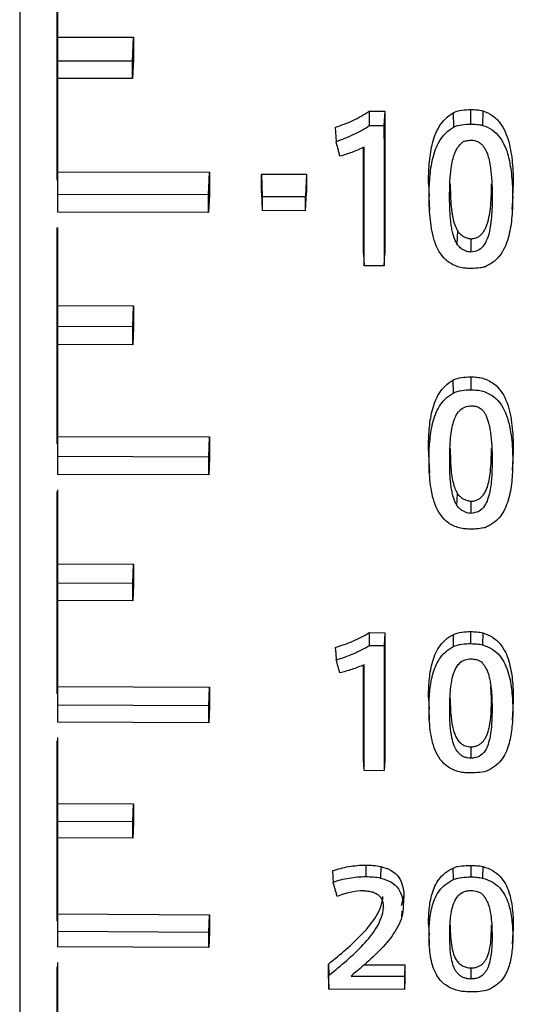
# Model space of a CAD drawing. Header units: millimetres. Extents: x -103 to 103, y 0 to 140.
# Tile 5 of 23: x -89 to -82, y 59 to 72. Entities that reach past the tile are written whole.
import ezdxf

# ---------------------------------------------------------------- set-up
doc = ezdxf.new("R2010")
doc.units = ezdxf.units.MM

msp = doc.modelspace()

# ---------------------------------------------------------------- linework, layer by layer
at = {"color": 7, "linetype": 'Continuous', "lineweight": 25}
for p, q in [((-88.209, 138.398), (-88.209, 69.806)), ((-88.2, 138.498), (-88.2, 69.62)), ((-88.2, 71.692), (-87.2, 71.691)), ((-87.213, 71.373), (-87.2, 71.691)), ((-87.2, 71.691), (-87.2, 71.399)), ((-87.213, 71.373), (-88.2, 71.374)), ((-87.2, 71.399), (-87.213, 71.146)), ((-87.213, 71.146), (-88.2, 71.147)), ((-84.099, 70.718), (-83.894, 70.718)), ((-83.894, 70.718), (-83.903, 70.527)), ((-83.894, 70.718), (-83.894, 68.84)), ((-82.992, 70.694), (-82.988, 70.505)), ((-82.759, 70.547), (-82.759, 70.738)), ((-82.602, 70.719), (-82.604, 70.529)), ((-84.544, 70.503), (-84.533, 70.317)), ((-84.096, 70.528), (-83.903, 70.527)), ((-84.173, 68.841), (-84.173, 70.239)), ((-88.2, 69.916), (-86.2, 69.913)), ((-86.213, 69.617), (-86.2, 69.913)), ((-86.2, 69.913), (-86.2, 69.623)), ((-85.518, 69.646), (-85.518, 69.888)), ((-85.518, 69.888), (-84.922, 69.887)), ((-85.518, 69.888), (-85.506, 69.592)), ((-84.922, 69.887), (-84.935, 69.591)), ((-84.922, 69.887), (-84.922, 69.645)), ((-83.317, 69.766), (-83.309, 69.592)), ((-82.2, 69.762), (-82.211, 69.596)), ((-82.2, 69.762), (-82.209, 69.588)), ((-86.213, 69.617), (-88.2, 69.62)), ((-86.2, 69.623), (-86.213, 69.384)), ((-85.518, 69.646), (-85.506, 69.407)), ((-85.506, 69.592), (-84.935, 69.591)), ((-84.935, 69.406), (-84.922, 69.645)), ((-83.312, 69.588), (-83.304, 69.412)), ((-82.213, 69.42), (-82.204, 69.596)), ((-86.213, 69.384), (-88.2, 69.387)), ((-84.935, 69.406), (-85.506, 69.407)), ((-88.2, 69.185), (-88.2, 66.17)), ((-82.935, 69.142), (-82.942, 68.969)), ((-82.759, 69.036), (-82.759, 68.86)), ((-84.173, 68.841), (-84.165, 68.681)), ((-83.902, 68.681), (-83.894, 68.84)), ((-83.902, 68.681), (-84.165, 68.681)), ((-88.2, 68.158), (-87.2, 68.156)), ((-87.212, 67.878), (-87.2, 68.156)), ((-87.2, 68.156), (-87.2, 67.87)), ((-87.212, 67.878), (-88.2, 67.88)), ((-87.2, 67.87), (-87.212, 67.642)), ((-87.212, 67.642), (-88.2, 67.644)), ((-82.996, 67.175), (-82.992, 67.006)), ((-82.759, 67.219), (-82.759, 67.049)), ((-88.2, 66.434), (-86.2, 66.428)), ((-86.211, 66.164), (-86.2, 66.428)), ((-86.2, 66.428), (-86.2, 66.149)), ((-83.31, 66.124), (-83.317, 66.282)), ((-82.2, 66.276), (-82.208, 66.151)), ((-82.2, 66.276), (-82.208, 66.118)), ((-86.211, 66.164), (-88.2, 66.17)), ((-86.2, 66.149), (-86.211, 65.929)), ((-83.313, 66.117), (-83.305, 65.956)), ((-82.211, 65.991), (-82.203, 66.151)), ((-86.211, 65.929), (-88.2, 65.935)), ((-88.2, 65.732), (-88.2, 62.899)), ((-82.942, 65.527), (-82.936, 65.684)), ((-82.759, 65.583), (-82.759, 65.423)), ((-88.2, 64.758), (-87.2, 64.754)), ((-87.211, 64.501), (-87.2, 64.754)), ((-87.2, 64.754), (-87.2, 64.485)), ((-87.211, 64.501), (-88.2, 64.505)), ((-87.2, 64.485), (-87.211, 64.271)), ((-87.211, 64.271), (-88.2, 64.275)), ((-84.099, 63.853), (-83.894, 63.852)), ((-84.099, 63.853), (-84.099, 63.684)), ((-83.894, 63.852), (-83.901, 63.683)), ((-83.894, 63.852), (-83.894, 62.182)), ((-82.994, 63.826), (-82.99, 63.669)), ((-82.759, 63.708), (-82.759, 63.867)), ((-82.602, 63.85), (-82.604, 63.692)), ((-84.099, 63.684), (-83.901, 63.683)), ((-84.173, 62.183), (-84.173, 63.425)), ((-88.2, 63.143), (-86.2, 63.135)), ((-86.211, 62.89), (-86.2, 63.135)), ((-86.2, 63.135), (-86.2, 62.877)), ((-82.487, 62.988), (-82.498, 63.145)), ((-83.317, 62.995), (-83.31, 62.846)), ((-82.2, 62.988), (-82.207, 62.839)), ((-86.211, 62.89), (-88.2, 62.899)), ((-86.2, 62.877), (-86.211, 62.668)), ((-83.313, 62.851), (-83.306, 62.7)), ((-82.211, 62.702), (-82.204, 62.853)), ((-86.211, 62.668), (-88.2, 62.676)), ((-88.2, 62.471), (-88.2, 59.919)), ((-84.166, 62.041), (-84.173, 62.183)), ((-83.894, 62.182), (-83.901, 62.04)), ((-84.166, 62.041), (-83.901, 62.04)), ((-88.2, 61.604), (-87.2, 61.599)), ((-87.211, 61.361), (-87.2, 61.599)), ((-87.2, 61.599), (-87.2, 61.355)), ((-87.211, 61.361), (-88.2, 61.366)), ((-87.2, 61.355), (-87.211, 61.149)), ((-87.211, 61.149), (-88.2, 61.154)), ((-84.143, 60.794), (-84.143, 60.642)), ((-83.945, 60.775), (-83.947, 60.623)), ((-82.759, 60.79), (-82.759, 60.638)), ((-82.601, 60.774), (-82.604, 60.623)), ((-82.988, 60.604), (-82.992, 60.755)), ((-83.642, 60.399), (-83.676, 60.263)), ((-83.642, 60.399), (-83.649, 60.253)), ((-88.2, 60.152), (-86.2, 60.141)), ((-86.211, 59.908), (-86.2, 60.141)), ((-86.2, 60.141), (-86.2, 59.912)), ((-83.669, 60.115), (-83.665, 60.19)), ((-83.317, 60.012), (-83.31, 59.867)), ((-82.2, 60.004), (-82.207, 59.859)), ((-86.211, 59.908), (-88.2, 59.919)), ((-86.2, 59.912), (-86.211, 59.708)), ((-83.314, 59.89), (-83.306, 59.743)), ((-82.21, 59.758), (-82.202, 59.905)), ((-86.211, 59.708), (-88.2, 59.719)), ((-88.2, 59.511), (-88.2, 57.325)), ((-84.635, 59.3), (-84.635, 59.491)), ((-84.635, 59.491), (-84.628, 59.344)), ((-84.169, 59.483), (-83.627, 59.48)), ((-83.627, 59.48), (-83.634, 59.33)), ((-83.627, 59.48), (-83.627, 59.294)), ((-82.759, 59.441), (-82.759, 59.294)), ((-84.635, 59.3), (-84.628, 59.16)), ((-84.337, 59.334), (-83.634, 59.33)), ((-83.627, 59.294), (-83.634, 59.155)), ((-83.634, 59.155), (-84.628, 59.16))]:
    msp.add_line(p, q, dxfattribs=at)
at = {"color": 8, "linetype": 'Continuous', "lineweight": 25}
for p, q in [((-88.209, 69.18), (-88.209, 66.336)), ((-88.209, 65.711), (-88.209, 63.047)), ((-88.209, 62.431), (-88.209, 60.056)), ((-88.209, 59.455), (-88.209, 57.462))]:
    msp.add_line(p, q, dxfattribs=at)
at = {"color": 7, "linetype": 'Continuous', "lineweight": 25, "flags": 128}
for points in [[(-84.099, 70.718), (-84.098, 70.637), (-84.096, 70.528)], [(-84.544, 63.659), (-84.538, 63.577), (-84.532, 63.495)], [(-82.759, 62.35), (-82.759, 62.274), (-82.759, 62.199)], [(-84.581, 60.718), (-84.58, 60.695), (-84.578, 60.671), (-84.577, 60.648), (-84.575, 60.608), (-84.574, 60.589), (-84.573, 60.569)]]:
    msp.add_lwpolyline(points, dxfattribs=at)
at = {"color": 7, "linetype": 'Continuous', "lineweight": 25}
for points, knots in [([(-88.7, 87.656), (-88.7, 87.537), (-88.7, 87.298), (-88.7, 86.932), (-88.7, 86.56), (-88.7, 86.181), (-88.7, 85.795), (-88.7, 85.404), (-88.7, 85.007), (-88.7, 84.604), (-88.7, 84.195), (-88.7, 83.781), (-88.7, 83.362), (-88.7, 82.939), (-88.7, 82.51), (-88.7, 82.077), (-88.7, 81.64), (-88.7, 81.033), (-88.7, 80.249), (-88.7, 79.282), (-88.7, 78.302), (-88.7, 77.305), (-88.7, 76.294), (-88.7, 75.156), (-88.7, 74.13), (-88.7, 72.76), (-88.7, 71.166), (-88.7, 69.485), (-88.7, 68.172), (-88.7, 66.889), (-88.7, 65.348), (-88.7, 63.881), (-88.7, 62.869), (-88.7, 62.327), (-88.7, 61.807), (-88.7, 61.219), (-88.7, 60.501), (-88.7, 59.807), (-88.7, 59.367), (-88.7, 59.148)], [0, 0, 0, 0, 0.015054, 0.030107, 0.045161, 0.060215, 0.075268, 0.090322, 0.105376, 0.120429, 0.135483, 0.150537, 0.16559, 0.180644, 0.195698, 0.210751, 0.225805, 0.240859, 0.27295, 0.305041, 0.337126, 0.369208, 0.401963, 0.434635, 0.478267, 0.500043, 0.56545, 0.630841, 0.662972, 0.695024, 0.759171, 0.820985, 0.851861, 0.871861, 0.882801, 0.912101, 0.941401, 0.9707, 1, 1, 1, 1]), ([(-84.544, 70.503), (-84.466, 70.53), (-84.388, 70.559), (-84.275, 70.611), (-84.239, 70.631), (-84.167, 70.671), (-84.131, 70.692), (-84.099, 70.718)], [0, 0, 0, 0, 0.5, 0.5, 0.75, 0.75, 1, 1, 1, 1]), ([(-83.317, 69.766), (-83.317, 69.851), (-83.314, 69.936), (-83.3, 70.107), (-83.288, 70.192), (-83.249, 70.358), (-83.22, 70.44), (-83.131, 70.587), (-83.067, 70.648), (-82.992, 70.694)], [0, 0, 0, 0, 0.25, 0.25, 0.5, 0.5, 0.75, 0.75, 1, 1, 1, 1]), ([(-82.992, 70.694), (-82.958, 70.715), (-82.918, 70.722), (-82.839, 70.734), (-82.799, 70.738), (-82.759, 70.738)], [0, 0, 0, 0, 0.5, 0.5, 1, 1, 1, 1]), ([(-82.759, 70.738), (-82.732, 70.737), (-82.706, 70.736), (-82.653, 70.731), (-82.627, 70.728), (-82.602, 70.719)], [0, 0, 0, 0, 0.5, 0.5, 1, 1, 1, 1]), ([(-82.602, 70.719), (-82.557, 70.704), (-82.515, 70.685), (-82.438, 70.631), (-82.404, 70.598), (-82.319, 70.488), (-82.284, 70.4), (-82.236, 70.221), (-82.223, 70.13), (-82.204, 69.946), (-82.2, 69.854), (-82.2, 69.762)], [0, 0, 0, 0, 0.125, 0.125, 0.25, 0.25, 0.5, 0.5, 0.75, 0.75, 1, 1, 1, 1]), ([(-84.533, 70.317), (-84.456, 70.344), (-84.38, 70.372), (-84.27, 70.424), (-84.234, 70.443), (-84.163, 70.482), (-84.128, 70.502), (-84.096, 70.528)], [0, 0, 0, 0, 0.5, 0.5, 0.75, 0.75, 1, 1, 1, 1]), ([(-83.309, 69.592), (-83.309, 69.676), (-83.306, 69.76), (-83.291, 69.927), (-83.28, 70.011), (-83.241, 70.174), (-83.213, 70.256), (-83.126, 70.4), (-83.062, 70.46), (-82.988, 70.505)], [0, 0, 0, 0, 0.25, 0.25, 0.5, 0.5, 0.75, 0.75, 1, 1, 1, 1]), ([(-82.988, 70.505), (-82.954, 70.525), (-82.915, 70.532), (-82.837, 70.544), (-82.798, 70.547), (-82.759, 70.547)], [0, 0, 0, 0, 0.5, 0.5, 1, 1, 1, 1]), ([(-82.759, 70.547), (-82.733, 70.547), (-82.707, 70.545), (-82.655, 70.54), (-82.629, 70.538), (-82.604, 70.529)], [0, 0, 0, 0, 0.5, 0.5, 1, 1, 1, 1]), ([(-82.604, 70.529), (-82.56, 70.515), (-82.519, 70.495), (-82.442, 70.443), (-82.409, 70.411), (-82.326, 70.302), (-82.291, 70.216), (-82.244, 70.039), (-82.231, 69.95), (-82.213, 69.769), (-82.209, 69.678), (-82.209, 69.588)], [0, 0, 0, 0, 0.125, 0.125, 0.25, 0.25, 0.5, 0.5, 0.75, 0.75, 1, 1, 1, 1]), ([(-84.484, 70.122), (-84.488, 70.14), (-84.493, 70.158), (-84.497, 70.176), (-84.502, 70.194), (-84.506, 70.212), (-84.511, 70.23), (-84.518, 70.259), (-84.526, 70.288), (-84.533, 70.317)], [0, 0, 0, 0, 0.000056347, 0.000056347, 0.000056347, 0.0001126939, 0.0001126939, 0.0001126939, 0.0002035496, 0.0002035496, 0.0002035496, 0.0002035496]), ([(-84.164, 70.244), (-84.191, 70.231), (-84.217, 70.218), (-84.245, 70.206), (-84.272, 70.195), (-84.3, 70.184), (-84.328, 70.174), (-84.379, 70.155), (-84.431, 70.138), (-84.484, 70.122)], [0, 0, 0, 0, 0.0000892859, 0.0000892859, 0.0000892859, 0.0001785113, 0.0001785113, 0.0001785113, 0.0003430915, 0.0003430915, 0.0003430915, 0.0003430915]), ([(-83.039, 69.588), (-83.038, 69.657), (-83.037, 69.783), (-83.022, 69.944), (-83.002, 70.064), (-82.977, 70.156), (-82.937, 70.24), (-82.893, 70.286), (-82.87, 70.309)], [0, 0, 0, 0, 0.270454, 0.500622, 0.639425, 0.750593, 0.875567, 1, 1, 1, 1]), ([(-82.87, 70.309), (-82.867, 70.312), (-82.857, 70.318), (-82.839, 70.323), (-82.815, 70.328), (-82.788, 70.332), (-82.768, 70.333), (-82.759, 70.334)], [0, 0, 0, 0, 0.117557, 0.282873, 0.499753, 0.75009, 1, 1, 1, 1]), ([(-82.759, 70.334), (-82.738, 70.333), (-82.7, 70.332), (-82.666, 70.315), (-82.652, 70.308)], [0, 0, 0, 0, 0.56309, 1, 1, 1, 1]), ([(-82.652, 70.308), (-82.64, 70.299), (-82.617, 70.28), (-82.588, 70.244), (-82.562, 70.202), (-82.537, 70.145), (-82.516, 70.066), (-82.495, 69.947), (-82.48, 69.785), (-82.479, 69.659), (-82.478, 69.59)], [0, 0, 0, 0, 0.056727, 0.116314, 0.180277, 0.249843, 0.359857, 0.499813, 0.726983, 1, 1, 1, 1]), ([(-83.031, 69.759), (-83.03, 69.694), (-83.028, 69.583), (-83.019, 69.454), (-83.008, 69.371), (-82.995, 69.301), (-82.976, 69.223), (-82.948, 69.167), (-82.935, 69.142)], [0, 0, 0, 0, 0.306594, 0.527393, 0.618773, 0.702723, 0.865817, 1, 1, 1, 1]), ([(-82.759, 69.036), (-82.743, 69.038), (-82.713, 69.04), (-82.669, 69.057), (-82.631, 69.083), (-82.598, 69.119), (-82.569, 69.166), (-82.541, 69.232), (-82.517, 69.324), (-82.499, 69.447), (-82.488, 69.595), (-82.487, 69.702), (-82.487, 69.76)], [0, 0, 0, 0, 0.054289, 0.106481, 0.159677, 0.216817, 0.280294, 0.351869, 0.471312, 0.618381, 0.794361, 1, 1, 1, 1]), ([(-82.759, 68.646), (-82.785, 68.646), (-82.81, 68.647), (-82.861, 68.652), (-82.887, 68.654), (-82.937, 68.669), (-82.961, 68.68), (-83.008, 68.702), (-83.031, 68.715), (-83.137, 68.791), (-83.193, 68.885), (-83.264, 69.078), (-83.281, 69.181), (-83.304, 69.385), (-83.309, 69.488), (-83.309, 69.592)], [0, 0, 0, 0, 0.0625, 0.0625, 0.125, 0.125, 0.1875, 0.1875, 0.25, 0.25, 0.5, 0.5, 0.75, 0.75, 1, 1, 1, 1]), ([(-82.942, 68.969), (-82.95, 68.983), (-82.966, 69.014), (-82.985, 69.066), (-83.002, 69.127), (-83.015, 69.196), (-83.028, 69.289), (-83.037, 69.421), (-83.038, 69.527), (-83.039, 69.588)], [0, 0, 0, 0, 0.076003, 0.163169, 0.262402, 0.374309, 0.499317, 0.707571, 1, 1, 1, 1]), ([(-82.478, 69.59), (-82.479, 69.535), (-82.48, 69.433), (-82.489, 69.291), (-82.507, 69.16), (-82.537, 69.041), (-82.59, 68.941), (-82.666, 68.873), (-82.728, 68.865), (-82.759, 68.86)], [0, 0, 0, 0, 0.192493, 0.359141, 0.50054, 0.66145, 0.789297, 0.895766, 1, 1, 1, 1]), ([(-82.209, 69.588), (-82.209, 69.501), (-82.212, 69.415), (-82.227, 69.244), (-82.239, 69.158), (-82.282, 68.993), (-82.311, 68.912), (-82.386, 68.803), (-82.415, 68.77), (-82.467, 68.728), (-82.485, 68.716), (-82.523, 68.693), (-82.544, 68.685), (-82.561, 68.67)], [0, 0, 0, 0, 0.25, 0.25, 0.5, 0.5, 0.75, 0.75, 0.875, 0.875, 0.9375, 0.9375, 1, 1, 1, 1]), ([(-82.935, 69.142), (-82.928, 69.132), (-82.914, 69.111), (-82.883, 69.084), (-82.846, 69.059), (-82.81, 69.045), (-82.779, 69.038), (-82.765, 69.037), (-82.759, 69.036)], [0, 0, 0, 0, 0.1757033, 0.3617224, 0.5636813, 0.8053188, 0.9076486, 1, 1, 1, 1]), ([(-82.759, 68.86), (-82.771, 68.862), (-82.795, 68.864), (-82.83, 68.876), (-82.87, 68.896), (-82.91, 68.926), (-82.932, 68.955), (-82.942, 68.969)], [0, 0, 0, 0, 0.1622471, 0.3275335, 0.500936, 0.7600062, 1, 1, 1, 1]), ([(-82.561, 68.67), (-82.562, 68.669), (-82.563, 68.668), (-82.564, 68.668), (-82.569, 68.666), (-82.574, 68.665), (-82.578, 68.664), (-82.598, 68.66), (-82.617, 68.657), (-82.636, 68.654), (-82.677, 68.649), (-82.718, 68.646), (-82.759, 68.646)], [0, 0, 0, 0, 0.0000039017, 0.0000039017, 0.0000039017, 0.0000185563, 0.0000185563, 0.0000185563, 0.0000768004, 0.0000768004, 0.0000768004, 0.0001991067, 0.0001991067, 0.0001991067, 0.0001991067]), ([(-83.317, 66.282), (-83.317, 66.364), (-83.314, 66.445), (-83.3, 66.608), (-83.289, 66.69), (-83.25, 66.85), (-83.222, 66.929), (-83.156, 67.035), (-83.13, 67.069), (-83.068, 67.127), (-83.033, 67.152), (-82.996, 67.175)], [0, 0, 0, 0, 0.25, 0.25, 0.5, 0.5, 0.75, 0.75, 0.875, 0.875, 1, 1, 1, 1]), ([(-82.996, 67.175), (-82.961, 67.196), (-82.921, 67.204), (-82.84, 67.216), (-82.8, 67.219), (-82.759, 67.219)], [0, 0, 0, 0, 0.5, 0.5, 1, 1, 1, 1]), ([(-82.759, 67.219), (-82.732, 67.219), (-82.706, 67.218), (-82.653, 67.212), (-82.627, 67.21), (-82.55, 67.184), (-82.501, 67.161), (-82.373, 67.065), (-82.318, 66.972), (-82.247, 66.78), (-82.229, 66.679), (-82.206, 66.478), (-82.2, 66.377), (-82.2, 66.276)], [0, 0, 0, 0, 0.0625, 0.0625, 0.125, 0.125, 0.25, 0.25, 0.5, 0.5, 0.75, 0.75, 1, 1, 1, 1]), ([(-83.31, 66.124), (-83.31, 66.204), (-83.307, 66.285), (-83.292, 66.445), (-83.282, 66.526), (-83.243, 66.684), (-83.215, 66.763), (-83.15, 66.868), (-83.125, 66.901), (-83.063, 66.959), (-83.028, 66.984), (-82.992, 67.006)], [0, 0, 0, 0, 0.25, 0.25, 0.5, 0.5, 0.75, 0.75, 0.875, 0.875, 1, 1, 1, 1]), ([(-82.992, 67.006), (-82.958, 67.027), (-82.918, 67.034), (-82.839, 67.046), (-82.799, 67.049), (-82.759, 67.049)], [0, 0, 0, 0, 0.5, 0.5, 1, 1, 1, 1]), ([(-82.759, 67.049), (-82.732, 67.049), (-82.706, 67.047), (-82.654, 67.042), (-82.628, 67.04), (-82.553, 67.014), (-82.505, 66.992), (-82.378, 66.897), (-82.324, 66.805), (-82.254, 66.615), (-82.237, 66.515), (-82.213, 66.317), (-82.208, 66.218), (-82.208, 66.118)], [0, 0, 0, 0, 0.0625, 0.0625, 0.125, 0.125, 0.25, 0.25, 0.5, 0.5, 0.75, 0.75, 1, 1, 1, 1]), ([(-83.038, 66.12), (-83.038, 66.172), (-83.037, 66.271), (-83.027, 66.41), (-83.012, 66.527), (-82.99, 66.624), (-82.959, 66.707), (-82.913, 66.777), (-82.842, 66.828), (-82.787, 66.835), (-82.759, 66.838)], [0, 0, 0, 0, 0.1890235, 0.3559534, 0.5012907, 0.6141826, 0.7097465, 0.8142299, 0.9061146, 1, 1, 1, 1]), ([(-82.759, 66.838), (-82.739, 66.837), (-82.7, 66.835), (-82.664, 66.82), (-82.647, 66.813)], [0, 0, 0, 0, 0.5219482, 1, 1, 1, 1]), ([(-82.647, 66.813), (-82.637, 66.807), (-82.616, 66.794), (-82.59, 66.764), (-82.566, 66.726), (-82.546, 66.68), (-82.528, 66.625), (-82.513, 66.561), (-82.501, 66.49), (-82.491, 66.409), (-82.484, 66.321), (-82.48, 66.223), (-82.479, 66.156), (-82.479, 66.121)], [0, 0, 0, 0, 0.045965, 0.097324, 0.15621, 0.224047, 0.30177, 0.390001, 0.489163, 0.599554, 0.721391, 0.854832, 1, 1, 1, 1]), ([(-83.031, 66.275), (-83.03, 66.231), (-83.029, 66.156), (-83.025, 66.042), (-83.015, 65.938), (-82.996, 65.837), (-82.973, 65.753), (-82.947, 65.706), (-82.936, 65.684)], [0, 0, 0, 0, 0.219882, 0.37062, 0.568394, 0.738142, 0.881241, 1, 1, 1, 1]), ([(-82.759, 65.583), (-82.742, 65.584), (-82.71, 65.587), (-82.664, 65.604), (-82.624, 65.631), (-82.59, 65.668), (-82.562, 65.714), (-82.537, 65.779), (-82.516, 65.866), (-82.5, 65.98), (-82.49, 66.12), (-82.488, 66.221), (-82.487, 66.276)], [0, 0, 0, 0, 0.05753, 0.112271, 0.167609, 0.226826, 0.292629, 0.367008, 0.481716, 0.624931, 0.797528, 1, 1, 1, 1]), ([(-82.759, 65.215), (-82.785, 65.215), (-82.811, 65.217), (-82.862, 65.221), (-82.888, 65.224), (-82.963, 65.246), (-83.012, 65.268), (-83.139, 65.357), (-83.194, 65.447), (-83.265, 65.631), (-83.282, 65.73), (-83.305, 65.925), (-83.31, 66.024), (-83.31, 66.124)], [0, 0, 0, 0, 0.0625, 0.0625, 0.125, 0.125, 0.25, 0.25, 0.5, 0.5, 0.75, 0.75, 1, 1, 1, 1]), ([(-82.942, 65.527), (-82.95, 65.541), (-82.966, 65.57), (-82.985, 65.619), (-83.001, 65.678), (-83.015, 65.744), (-83.028, 65.833), (-83.036, 65.959), (-83.038, 66.061), (-83.038, 66.12)], [0, 0, 0, 0, 0.075443, 0.162366, 0.261648, 0.373878, 0.499461, 0.707639, 1, 1, 1, 1]), ([(-82.479, 66.121), (-82.48, 66.078), (-82.48, 66.01), (-82.483, 65.908), (-82.493, 65.814), (-82.509, 65.71), (-82.533, 65.61), (-82.575, 65.517), (-82.649, 65.439), (-82.723, 65.428), (-82.759, 65.423)], [0, 0, 0, 0, 0.154656, 0.250243, 0.375402, 0.500666, 0.640185, 0.751194, 0.877667, 1, 1, 1, 1]), ([(-82.208, 66.118), (-82.208, 66.035), (-82.211, 65.952), (-82.226, 65.788), (-82.238, 65.706), (-82.281, 65.547), (-82.311, 65.469), (-82.385, 65.365), (-82.414, 65.334), (-82.465, 65.294), (-82.483, 65.282), (-82.512, 65.266), (-82.521, 65.261), (-82.541, 65.251), (-82.551, 65.246), (-82.559, 65.239)], [0, 0, 0, 0, 0.25, 0.25, 0.5, 0.5, 0.75, 0.75, 0.875, 0.875, 0.9375, 0.9375, 0.96875, 0.96875, 1, 1, 1, 1]), ([(-82.936, 65.684), (-82.929, 65.675), (-82.915, 65.655), (-82.885, 65.629), (-82.849, 65.607), (-82.807, 65.589), (-82.774, 65.585), (-82.759, 65.583)], [0, 0, 0, 0, 0.176271, 0.35766, 0.549875, 0.781944, 1, 1, 1, 1]), ([(-82.759, 65.423), (-82.771, 65.424), (-82.795, 65.426), (-82.831, 65.437), (-82.87, 65.457), (-82.911, 65.485), (-82.932, 65.513), (-82.942, 65.527)], [0, 0, 0, 0, 0.160583, 0.325742, 0.500434, 0.756137, 1, 1, 1, 1]), ([(-82.559, 65.239), (-82.561, 65.238), (-82.562, 65.237), (-82.564, 65.236), (-82.572, 65.233), (-82.58, 65.232), (-82.588, 65.231), (-82.621, 65.225), (-82.653, 65.22), (-82.686, 65.218), (-82.71, 65.216), (-82.735, 65.215), (-82.759, 65.215)], [0, 0, 0, 0, 0.0000062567, 0.0000062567, 0.0000062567, 0.000030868, 0.000030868, 0.000030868, 0.0001286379, 0.0001286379, 0.0001286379, 0.0002006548, 0.0002006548, 0.0002006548, 0.0002006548]), ([(-84.544, 63.659), (-84.466, 63.684), (-84.388, 63.709), (-84.275, 63.757), (-84.239, 63.774), (-84.167, 63.81), (-84.131, 63.829), (-84.099, 63.853)], [0, 0, 0, 0, 0.5, 0.5, 0.75, 0.75, 1, 1, 1, 1]), ([(-83.317, 62.995), (-83.317, 63.071), (-83.314, 63.146), (-83.3, 63.298), (-83.289, 63.374), (-83.249, 63.523), (-83.221, 63.597), (-83.155, 63.696), (-83.129, 63.727), (-83.067, 63.782), (-83.032, 63.805), (-82.994, 63.826)], [0, 0, 0, 0, 0.25, 0.25, 0.5, 0.5, 0.75, 0.75, 0.875, 0.875, 1, 1, 1, 1]), ([(-82.994, 63.826), (-82.96, 63.846), (-82.92, 63.852), (-82.84, 63.864), (-82.799, 63.867), (-82.759, 63.867)], [0, 0, 0, 0, 0.5, 0.5, 1, 1, 1, 1]), ([(-82.759, 63.867), (-82.732, 63.866), (-82.706, 63.865), (-82.653, 63.86), (-82.627, 63.857), (-82.602, 63.85)], [0, 0, 0, 0, 0.5, 0.5, 1, 1, 1, 1]), ([(-82.602, 63.85), (-82.557, 63.835), (-82.514, 63.817), (-82.437, 63.768), (-82.403, 63.738), (-82.318, 63.637), (-82.284, 63.559), (-82.236, 63.398), (-82.223, 63.316), (-82.204, 63.152), (-82.2, 63.07), (-82.2, 62.988)], [0, 0, 0, 0, 0.125, 0.125, 0.25, 0.25, 0.5, 0.5, 0.75, 0.75, 1, 1, 1, 1]), ([(-84.532, 63.495), (-84.456, 63.519), (-84.38, 63.544), (-84.271, 63.59), (-84.235, 63.607), (-84.165, 63.643), (-84.13, 63.661), (-84.099, 63.684)], [0, 0, 0, 0, 0.5, 0.5, 0.75, 0.75, 1, 1, 1, 1]), ([(-83.31, 62.846), (-83.31, 62.921), (-83.307, 62.996), (-83.293, 63.145), (-83.282, 63.221), (-83.243, 63.368), (-83.215, 63.442), (-83.15, 63.54), (-83.124, 63.571), (-83.062, 63.625), (-83.027, 63.648), (-82.99, 63.669)], [0, 0, 0, 0, 0.25, 0.25, 0.5, 0.5, 0.75, 0.75, 0.875, 0.875, 1, 1, 1, 1]), ([(-82.99, 63.669), (-82.957, 63.688), (-82.917, 63.695), (-82.838, 63.706), (-82.799, 63.709), (-82.759, 63.708)], [0, 0, 0, 0, 0.5, 0.5, 1, 1, 1, 1]), ([(-82.759, 63.708), (-82.733, 63.708), (-82.707, 63.707), (-82.655, 63.702), (-82.629, 63.7), (-82.604, 63.692)], [0, 0, 0, 0, 0.5, 0.5, 1, 1, 1, 1]), ([(-82.604, 63.692), (-82.559, 63.678), (-82.517, 63.66), (-82.44, 63.611), (-82.407, 63.582), (-82.324, 63.481), (-82.29, 63.403), (-82.242, 63.244), (-82.23, 63.163), (-82.212, 63.001), (-82.208, 62.92), (-82.207, 62.839)], [0, 0, 0, 0, 0.125, 0.125, 0.25, 0.25, 0.5, 0.5, 0.75, 0.75, 1, 1, 1, 1]), ([(-83.038, 62.842), (-83.037, 62.889), (-83.037, 62.979), (-83.027, 63.105), (-83.011, 63.226), (-82.983, 63.336), (-82.934, 63.429), (-82.864, 63.494), (-82.804, 63.504), (-82.775, 63.509)], [0, 0, 0, 0, 0.188348, 0.355215, 0.501062, 0.666162, 0.795979, 0.901015, 1, 1, 1, 1]), ([(-82.775, 63.509), (-82.753, 63.508), (-82.714, 63.507), (-82.676, 63.496), (-82.659, 63.491)], [0, 0, 0, 0, 0.5456273, 1, 1, 1, 1]), ([(-84.166, 63.431), (-84.192, 63.419), (-84.218, 63.408), (-84.246, 63.398), (-84.273, 63.387), (-84.3, 63.378), (-84.328, 63.369), (-84.379, 63.352), (-84.432, 63.337), (-84.484, 63.323)], [0, 0, 0, 0, 0.0000889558, 0.0000889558, 0.0000889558, 0.0001778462, 0.0001778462, 0.0001778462, 0.0003430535, 0.0003430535, 0.0003430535, 0.0003430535]), ([(-84.166, 62.041), (-84.166, 62.209), (-84.166, 62.379), (-84.166, 62.55), (-84.166, 62.695), (-84.166, 62.841), (-84.166, 62.988), (-84.166, 63.135), (-84.166, 63.283), (-84.166, 63.431)], [0, 0, 0, 0, 0.000601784, 0.000601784, 0.000601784, 0.001111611, 0.001111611, 0.001111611, 0.00162172, 0.00162172, 0.00162172, 0.00162172]), ([(-82.659, 63.491), (-82.649, 63.486), (-82.63, 63.477), (-82.609, 63.459), (-82.593, 63.436), (-82.583, 63.419), (-82.576, 63.41)], [0, 0, 0, 0, 0.273852, 0.49717, 0.693084, 1, 1, 1, 1]), ([(-82.576, 63.41), (-82.568, 63.395), (-82.55, 63.366), (-82.531, 63.317), (-82.515, 63.26), (-82.502, 63.191), (-82.49, 63.104), (-82.482, 63), (-82.481, 62.924), (-82.48, 62.883)], [0, 0, 0, 0, 0.088282, 0.183165, 0.28564, 0.415044, 0.57157, 0.770568, 1, 1, 1, 1]), ([(-83.031, 62.988), (-83.03, 62.918), (-83.028, 62.794), (-83.007, 62.625), (-82.97, 62.492), (-82.907, 62.402), (-82.831, 62.358), (-82.783, 62.352), (-82.759, 62.35)], [0, 0, 0, 0, 0.280708, 0.499691, 0.692172, 0.832472, 0.917568, 1, 1, 1, 1]), ([(-82.759, 62.35), (-82.743, 62.351), (-82.713, 62.353), (-82.671, 62.366), (-82.633, 62.388), (-82.6, 62.418), (-82.572, 62.456), (-82.549, 62.502), (-82.529, 62.556), (-82.507, 62.651), (-82.49, 62.796), (-82.488, 62.92), (-82.487, 62.988)], [0, 0, 0, 0, 0.052801, 0.103412, 0.154682, 0.209356, 0.269715, 0.33747, 0.413837, 0.499665, 0.729183, 1, 1, 1, 1]), ([(-82.48, 62.883), (-82.48, 62.808), (-82.482, 62.676), (-82.499, 62.507), (-82.528, 62.386), (-82.568, 62.293), (-82.642, 62.215), (-82.721, 62.204), (-82.759, 62.199)], [0, 0, 0, 0, 0.280355, 0.499642, 0.640561, 0.750726, 0.878934, 1, 1, 1, 1]), ([(-82.759, 62.006), (-82.785, 62.006), (-82.811, 62.008), (-82.863, 62.012), (-82.889, 62.014), (-82.964, 62.036), (-83.013, 62.056), (-83.14, 62.138), (-83.195, 62.221), (-83.265, 62.391), (-83.282, 62.482), (-83.305, 62.663), (-83.31, 62.754), (-83.31, 62.846)], [0, 0, 0, 0, 0.0625, 0.0625, 0.125, 0.125, 0.25, 0.25, 0.5, 0.5, 0.75, 0.75, 1, 1, 1, 1]), ([(-82.759, 62.199), (-82.773, 62.2), (-82.802, 62.202), (-82.843, 62.214), (-82.88, 62.233), (-82.912, 62.259), (-82.95, 62.302), (-82.984, 62.372), (-83.015, 62.486), (-83.035, 62.646), (-83.037, 62.772), (-83.038, 62.842)], [0, 0, 0, 0, 0.049976, 0.09795, 0.146047, 0.196373, 0.25078, 0.358131, 0.500422, 0.719497, 1, 1, 1, 1]), ([(-82.207, 62.839), (-82.207, 62.764), (-82.21, 62.69), (-82.225, 62.543), (-82.236, 62.47), (-82.275, 62.327), (-82.302, 62.257), (-82.368, 62.163), (-82.394, 62.134), (-82.456, 62.083), (-82.491, 62.061), (-82.528, 62.042)], [0, 0, 0, 0, 0.25, 0.25, 0.5, 0.5, 0.75, 0.75, 0.875, 0.875, 1, 1, 1, 1]), ([(-82.528, 62.042), (-82.562, 62.024), (-82.602, 62.019), (-82.68, 62.009), (-82.719, 62.006), (-82.759, 62.006)], [0, 0, 0, 0, 0.5, 0.5, 1, 1, 1, 1]), ([(-84.581, 60.718), (-84.513, 60.743), (-84.441, 60.761), (-84.294, 60.787), (-84.219, 60.794), (-84.143, 60.794)], [0, 0, 0, 0, 0.5, 0.5, 1, 1, 1, 1]), ([(-84.143, 60.794), (-84.11, 60.793), (-84.077, 60.792), (-84.01, 60.787), (-83.977, 60.783), (-83.945, 60.775)], [0, 0, 0, 0, 0.5, 0.5, 1, 1, 1, 1]), ([(-83.945, 60.775), (-83.896, 60.761), (-83.85, 60.746), (-83.766, 60.698), (-83.731, 60.667), (-83.683, 60.596), (-83.668, 60.556), (-83.647, 60.478), (-83.642, 60.439), (-83.642, 60.399)], [0, 0, 0, 0, 0.25, 0.25, 0.5, 0.5, 0.75, 0.75, 1, 1, 1, 1]), ([(-82.992, 60.755), (-82.958, 60.772), (-82.918, 60.778), (-82.839, 60.788), (-82.799, 60.79), (-82.759, 60.79)], [0, 0, 0, 0, 0.5, 0.5, 1, 1, 1, 1]), ([(-82.759, 60.79), (-82.732, 60.79), (-82.706, 60.788), (-82.653, 60.784), (-82.627, 60.781), (-82.601, 60.774)], [0, 0, 0, 0, 0.5, 0.5, 1, 1, 1, 1]), ([(-82.601, 60.774), (-82.556, 60.761), (-82.514, 60.745), (-82.436, 60.701), (-82.403, 60.674), (-82.318, 60.583), (-82.283, 60.512), (-82.235, 60.368), (-82.223, 60.295), (-82.204, 60.149), (-82.2, 60.076), (-82.2, 60.004)], [0, 0, 0, 0, 0.125, 0.125, 0.25, 0.25, 0.5, 0.5, 0.75, 0.75, 1, 1, 1, 1]), ([(-83.317, 60.012), (-83.317, 60.079), (-83.314, 60.147), (-83.3, 60.282), (-83.289, 60.35), (-83.249, 60.483), (-83.221, 60.549), (-83.132, 60.668), (-83.067, 60.718), (-82.992, 60.755)], [0, 0, 0, 0, 0.25, 0.25, 0.5, 0.5, 0.75, 0.75, 1, 1, 1, 1]), ([(-84.573, 60.569), (-84.506, 60.593), (-84.435, 60.61), (-84.291, 60.636), (-84.217, 60.642), (-84.143, 60.642)], [0, 0, 0, 0, 0.5, 0.5, 1, 1, 1, 1]), ([(-84.519, 60.382), (-84.524, 60.399), (-84.529, 60.415), (-84.533, 60.432), (-84.538, 60.448), (-84.543, 60.465), (-84.548, 60.481), (-84.556, 60.51), (-84.564, 60.54), (-84.573, 60.569)], [0, 0, 0, 0, 0.0000646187, 0.0000646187, 0.0000646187, 0.0001292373, 0.0001292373, 0.0001292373, 0.0002431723, 0.0002431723, 0.0002431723, 0.0002431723]), ([(-84.143, 60.642), (-84.11, 60.642), (-84.077, 60.641), (-84.011, 60.635), (-83.979, 60.632), (-83.947, 60.623)], [0, 0, 0, 0, 0.5, 0.5, 1, 1, 1, 1]), ([(-83.947, 60.623), (-83.9, 60.61), (-83.853, 60.595), (-83.771, 60.548), (-83.737, 60.517), (-83.689, 60.447), (-83.675, 60.409), (-83.654, 60.332), (-83.649, 60.293), (-83.649, 60.253)], [0, 0, 0, 0, 0.25, 0.25, 0.5, 0.5, 0.75, 0.75, 1, 1, 1, 1]), ([(-83.31, 59.867), (-83.31, 59.934), (-83.307, 60.001), (-83.293, 60.135), (-83.282, 60.202), (-83.243, 60.334), (-83.215, 60.4), (-83.127, 60.518), (-83.063, 60.568), (-82.988, 60.604)], [0, 0, 0, 0, 0.25, 0.25, 0.5, 0.5, 0.75, 0.75, 1, 1, 1, 1]), ([(-82.988, 60.604), (-82.955, 60.621), (-82.915, 60.626), (-82.838, 60.636), (-82.798, 60.638), (-82.759, 60.638)], [0, 0, 0, 0, 0.5, 0.5, 1, 1, 1, 1]), ([(-82.759, 60.638), (-82.733, 60.638), (-82.707, 60.637), (-82.655, 60.632), (-82.629, 60.63), (-82.604, 60.623)], [0, 0, 0, 0, 0.5, 0.5, 1, 1, 1, 1]), ([(-82.604, 60.623), (-82.559, 60.61), (-82.517, 60.594), (-82.44, 60.55), (-82.407, 60.523), (-82.324, 60.433), (-82.289, 60.363), (-82.242, 60.22), (-82.229, 60.148), (-82.212, 60.003), (-82.208, 59.931), (-82.207, 59.859)], [0, 0, 0, 0, 0.125, 0.125, 0.25, 0.25, 0.5, 0.5, 0.75, 0.75, 1, 1, 1, 1]), ([(-84.166, 60.455), (-84.143, 60.454), (-84.1, 60.452), (-84.042, 60.438), (-83.993, 60.414), (-83.955, 60.381), (-83.929, 60.34), (-83.914, 60.29), (-83.912, 60.255), (-83.911, 60.236)], [0, 0, 0, 0, 0.157388, 0.296132, 0.423474, 0.548654, 0.681364, 0.829827, 1, 1, 1, 1]), ([(-83.038, 59.863), (-83.037, 59.906), (-83.036, 59.986), (-83.027, 60.101), (-83.007, 60.229), (-82.969, 60.35), (-82.885, 60.432), (-82.815, 60.457), (-82.778, 60.458), (-82.759, 60.458)], [0, 0, 0, 0, 0.185984, 0.352599, 0.500322, 0.749718, 0.874313, 0.937193, 1, 1, 1, 1]), ([(-82.759, 60.458), (-82.744, 60.458), (-82.715, 60.456), (-82.672, 60.447), (-82.632, 60.433), (-82.614, 60.415), (-82.605, 60.407)], [0, 0, 0, 0, 0.259366, 0.499724, 0.769733, 1, 1, 1, 1]), ([(-82.605, 60.407), (-82.595, 60.394), (-82.58, 60.373), (-82.551, 60.332), (-82.519, 60.256), (-82.496, 60.145), (-82.482, 60.006), (-82.48, 59.913), (-82.48, 59.862)], [0, 0, 0, 0, 0.080027, 0.125082, 0.248527, 0.49834, 0.723593, 1, 1, 1, 1]), ([(-84.635, 59.491), (-84.476, 59.618), (-84.321, 59.749), (-84.117, 59.965), (-84.055, 60.04), (-83.981, 60.16), (-83.961, 60.202), (-83.931, 60.29), (-83.918, 60.335), (-83.918, 60.381)], [0, 0, 0, 0, 0.5, 0.5, 0.75, 0.75, 0.875, 0.875, 1, 1, 1, 1]), ([(-84.628, 59.344), (-84.469, 59.471), (-84.314, 59.602), (-84.11, 59.819), (-84.047, 59.894), (-83.974, 60.015), (-83.954, 60.056), (-83.924, 60.144), (-83.911, 60.189), (-83.911, 60.236)], [0, 0, 0, 0, 0.5, 0.5, 0.75, 0.75, 0.875, 0.875, 1, 1, 1, 1]), ([(-83.649, 60.253), (-83.649, 60.16), (-83.677, 60.071), (-83.765, 59.9), (-83.823, 59.822), (-84.02, 59.598), (-84.179, 59.465), (-84.337, 59.334)], [0, 0, 0, 0, 0.25, 0.25, 0.5, 0.5, 1, 1, 1, 1]), ([(-83.031, 60.005), (-83.03, 59.952), (-83.029, 59.855), (-83.013, 59.717), (-82.985, 59.603), (-82.938, 59.518), (-82.879, 59.471), (-82.822, 59.445), (-82.78, 59.442), (-82.759, 59.441)], [0, 0, 0, 0, 0.242752, 0.436562, 0.634775, 0.776141, 0.855433, 0.927439, 1, 1, 1, 1]), ([(-82.759, 59.441), (-82.744, 59.441), (-82.715, 59.442), (-82.673, 59.453), (-82.636, 59.47), (-82.604, 59.494), (-82.576, 59.525), (-82.553, 59.562), (-82.527, 59.624), (-82.504, 59.718), (-82.489, 59.851), (-82.487, 59.95), (-82.487, 60.004)], [0, 0, 0, 0, 0.051137, 0.099846, 0.148699, 0.200248, 0.256679, 0.319672, 0.390441, 0.554521, 0.757226, 1, 1, 1, 1]), ([(-82.759, 59.124), (-82.785, 59.124), (-82.811, 59.126), (-82.863, 59.13), (-82.889, 59.132), (-82.964, 59.151), (-83.013, 59.168), (-83.141, 59.241), (-83.196, 59.314), (-83.265, 59.464), (-83.283, 59.544), (-83.305, 59.704), (-83.31, 59.785), (-83.31, 59.867)], [0, 0, 0, 0, 0.0625, 0.0625, 0.125, 0.125, 0.25, 0.25, 0.5, 0.5, 0.75, 0.75, 1, 1, 1, 1]), ([(-82.759, 59.294), (-82.773, 59.295), (-82.802, 59.296), (-82.843, 59.307), (-82.88, 59.324), (-82.912, 59.347), (-82.941, 59.376), (-82.966, 59.411), (-82.99, 59.463), (-83.015, 59.552), (-83.035, 59.689), (-83.037, 59.801), (-83.038, 59.863)], [0, 0, 0, 0, 0.049583, 0.097263, 0.145282, 0.195836, 0.250817, 0.310004, 0.375247, 0.500502, 0.719969, 1, 1, 1, 1]), ([(-82.48, 59.862), (-82.48, 59.821), (-82.481, 59.742), (-82.491, 59.631), (-82.507, 59.532), (-82.532, 59.447), (-82.574, 59.371), (-82.632, 59.319), (-82.702, 59.297), (-82.739, 59.295), (-82.759, 59.294)], [0, 0, 0, 0, 0.1849166, 0.3507967, 0.4981569, 0.6360759, 0.7472178, 0.8730489, 0.9337765, 1, 1, 1, 1]), ([(-82.207, 59.859), (-82.207, 59.793), (-82.21, 59.727), (-82.225, 59.596), (-82.236, 59.531), (-82.275, 59.405), (-82.303, 59.343), (-82.391, 59.233), (-82.455, 59.187), (-82.53, 59.154)], [0, 0, 0, 0, 0.25, 0.25, 0.5, 0.5, 0.75, 0.75, 1, 1, 1, 1]), ([(-88.7, 59.148), (-88.7, 59.043), (-88.7, 58.832), (-88.7, 58.526), (-88.7, 58.226), (-88.7, 57.934), (-88.7, 57.649), (-88.7, 57.371), (-88.7, 57.101), (-88.7, 56.839), (-88.7, 56.584), (-88.7, 56.338), (-88.7, 56.1), (-88.7, 55.87), (-88.7, 55.648), (-88.7, 55.435), (-88.7, 55.231), (-88.7, 55.035), (-88.7, 54.847), (-88.7, 54.669), (-88.7, 54.499), (-88.7, 54.339), (-88.7, 54.187), (-88.7, 54.045), (-88.7, 53.911), (-88.7, 53.787), (-88.7, 53.673), (-88.7, 53.567), (-88.7, 53.471), (-88.7, 53.385), (-88.7, 53.308), (-88.7, 53.24), (-88.7, 53.182), (-88.7, 53.134), (-88.7, 53.095), (-88.7, 53.066), (-88.7, 53.049), (-88.7, 53.04), (-88.7, 53.038), (-88.7, 53.037)], [0, 0, 0, 0, 0.027542, 0.055084, 0.082625, 0.110167, 0.137709, 0.165251, 0.192792, 0.220334, 0.247876, 0.275418, 0.302959, 0.330501, 0.358043, 0.385585, 0.413126, 0.440668, 0.46821, 0.495752, 0.523293, 0.550835, 0.578377, 0.605919, 0.63346, 0.661002, 0.688544, 0.716086, 0.743627, 0.771169, 0.798711, 0.826253, 0.853794, 0.881336, 0.908878, 0.93642, 0.963961, 0.981981, 1, 1, 1, 1]), ([(-82.53, 59.154), (-82.564, 59.139), (-82.603, 59.135), (-82.68, 59.126), (-82.72, 59.124), (-82.759, 59.124)], [0, 0, 0, 0, 0.5, 0.5, 1, 1, 1, 1])]:
    msp.add_open_spline(points, degree=3, knots=knots, dxfattribs=at)
for points in [[(-87.213, 71.146), (-87.213, 71.222), (-87.213, 71.297), (-87.213, 71.373)], [(-83.903, 70.527), (-83.902, 69.907), (-83.902, 69.29), (-83.902, 68.681)], [(-84.165, 68.681), (-84.165, 69.198), (-84.164, 69.72), (-84.164, 70.244)], [(-88.2, 69.62), (-88.2, 69.542), (-88.2, 69.464), (-88.2, 69.387)], [(-86.213, 69.384), (-86.213, 69.461), (-86.213, 69.539), (-86.213, 69.617)], [(-85.506, 69.592), (-85.506, 69.53), (-85.506, 69.468), (-85.506, 69.407)], [(-84.935, 69.406), (-84.935, 69.467), (-84.935, 69.529), (-84.935, 69.591)], [(-87.212, 67.642), (-87.212, 67.72), (-87.212, 67.799), (-87.212, 67.878)], [(-88.2, 66.17), (-88.2, 66.091), (-88.2, 66.013), (-88.2, 65.935)], [(-86.211, 65.929), (-86.211, 66.007), (-86.211, 66.085), (-86.211, 66.164)], [(-87.211, 64.271), (-87.211, 64.347), (-87.211, 64.424), (-87.211, 64.501)], [(-83.901, 63.683), (-83.901, 63.122), (-83.901, 62.573), (-83.901, 62.04)], [(-84.484, 63.323), (-84.5, 63.38), (-84.516, 63.437), (-84.532, 63.495)], [(-82.487, 62.988), (-82.484, 62.953), (-82.482, 62.918), (-82.48, 62.883)], [(-88.2, 62.899), (-88.2, 62.825), (-88.2, 62.75), (-88.2, 62.676)], [(-86.211, 62.668), (-86.211, 62.742), (-86.211, 62.816), (-86.211, 62.89)], [(-87.211, 61.149), (-87.211, 61.219), (-87.211, 61.29), (-87.211, 61.361)], [(-84.166, 60.455), (-84.289, 60.455), (-84.41, 60.426), (-84.519, 60.382)], [(-88.2, 59.919), (-88.2, 59.852), (-88.2, 59.785), (-88.2, 59.719)], [(-86.211, 59.708), (-86.211, 59.774), (-86.211, 59.841), (-86.211, 59.908)], [(-84.628, 59.16), (-84.628, 59.221), (-84.628, 59.283), (-84.628, 59.344)], [(-83.634, 59.33), (-83.634, 59.271), (-83.634, 59.213), (-83.634, 59.155)]]:
    msp.add_open_spline(points, degree=3, dxfattribs=at)

doc.saveas('drawing.dxf')
